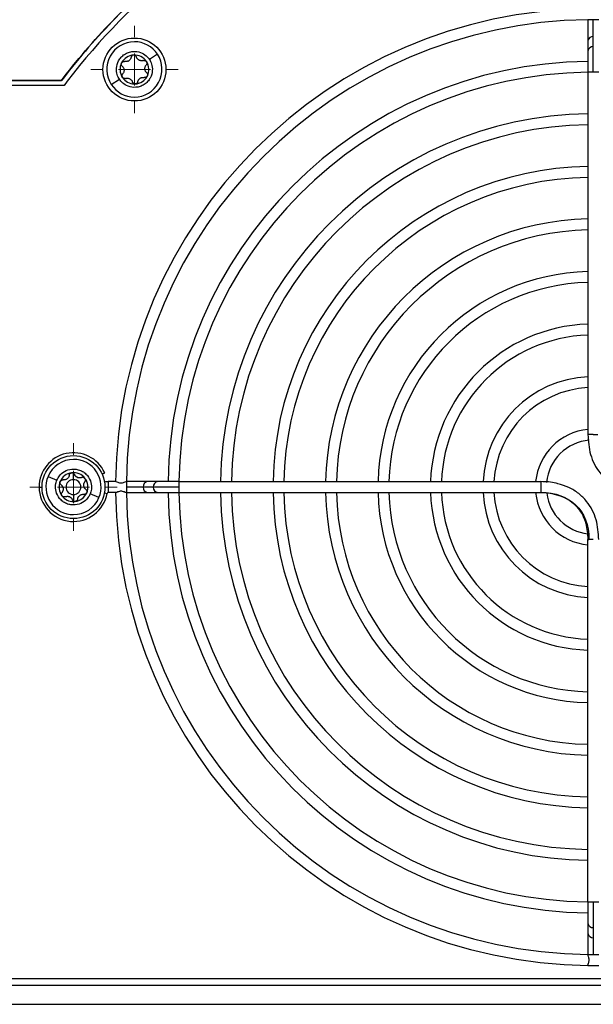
# Model space of a CAD drawing. Header units: millimetres. Extents: x -945 to 1227, y -951 to 1232.
# Tile 4 of 171: x 168 to 257, y -643 to -490. Entities that reach past the tile are written whole.
import ezdxf

# ---------------------------------------------------------------- set-up
doc = ezdxf.new("R2010")
doc.units = ezdxf.units.MM

# ---------------------------------------------------------------- blocks, each defined once
blk = doc.blocks.new('SW_CENTERMARKSYMBOL_10')
at = {"color": 0, "linetype": 'Continuous', "lineweight": 18}
for p, q in [((0, 5), (0, 6.8)), ((0, 0), (0, 2.5)), ((-5, 0), (-6.8, 0)), ((0, 0), (-2.5, 0)), ((0, 0), (0, -2.5)), ((0, 0), (2.5, 0)), ((5, 0), (6.8, 0)), ((0, -5), (0, -6.8))]:
    blk.add_line(p, q, dxfattribs=at)
blk = doc.blocks.new('SW_CENTERMARKSYMBOL_12')
at = {"color": 0, "linetype": 'Continuous', "lineweight": 18}
for p, q in [((0, 5), (0, 6.8)), ((0, 0), (0, 2.5)), ((-5, 0), (-6.8, 0)), ((0, 0), (-2.5, 0)), ((0, 0), (0, -2.5)), ((0, 0), (2.5, 0)), ((5, 0), (6.8, 0)), ((0, -5), (0, -6.8))]:
    blk.add_line(p, q, dxfattribs=at)

msp = doc.modelspace()

# ---------------------------------------------------------------- linework, layer by layer
at = {"color": 7, "linetype": 'Continuous', "lineweight": 25}
for p, q in [((256.32, -489.923), (256.32, -489.922)), ((256.32, -489.923), (256.32, -493.226)), ((257.17, -489.923), (256.32, -489.923)), ((257.17, -492.534), (257.17, -489.923)), ((258.02, -489.923), (257.17, -489.923)), ((256.32, -493.226), (256.32, -494.797)), ((257.17, -494.106), (257.17, -492.534)), ((256.32, -494.797), (256.32, -496.914)), ((257.17, -498.101), (257.17, -494.106)), ((189.262, -495.308), (188.006, -496.128)), ((256.32, -496.914), (256.32, -498.101)), ((174.32, -499.412), (71.691, -499.412)), ((72.192, -499.388), (174.308, -499.388)), ((174.308, -499.388), (174.571, -499.011)), ((174.308, -499.388), (174.32, -499.412)), ((174.591, -499.025), (174.32, -499.412)), ((174.571, -499.011), (174.591, -499.025)), ((175.205, -499.476), (174.717, -500.173)), ((182.062, -500.012), (183.318, -499.191)), ((256.32, -498.101), (256.32, -554.495)), ((257.17, -498.101), (256.32, -498.101)), ((258.02, -498.101), (257.17, -498.101)), ((174.717, -500.173), (68.67, -500.173)), ((185.67, -499.908), (185.67, -499.923)), ((172.209, -561.001), (173.593, -561.579)), ((181.579, -561.823), (181.579, -563.523)), ((182.78, -561.823), (181.579, -561.823)), ((184.42, -561.823), (184.371, -561.823)), ((187.724, -561.823), (184.42, -561.823)), ((184.42, -561.823), (184.42, -562.673)), ((189.295, -561.823), (187.724, -561.823)), ((192.598, -561.823), (189.295, -561.823)), ((192.598, -561.823), (192.598, -562.673)), ((192.598, -561.823), (248.993, -561.823)), ((170.82, -562.673), (171.27, -562.673)), ((180.144, -564.316), (178.76, -563.738)), ((180.989, -563.564), (181.431, -563.645)), ((182.78, -563.523), (181.579, -563.523)), ((184.42, -563.523), (184.371, -563.523)), ((187.032, -562.673), (184.42, -562.673)), ((184.42, -562.673), (184.42, -563.523)), ((184.42, -563.523), (187.724, -563.523)), ((188.603, -562.673), (187.032, -562.673)), ((187.724, -563.523), (189.295, -563.523)), ((192.598, -562.673), (188.603, -562.673)), ((189.295, -563.523), (192.598, -563.523)), ((192.598, -562.673), (192.598, -563.523)), ((192.598, -563.523), (248.993, -563.523)), ((176.17, -564.839), (176.17, -564.923)), ((256.32, -627.245), (256.32, -570.851)), ((256.32, -627.245), (256.32, -630.548)), ((256.32, -627.245), (257.17, -627.245)), ((257.17, -627.245), (258.02, -627.245)), ((257.17, -627.245), (257.17, -631.24)), ((256.32, -630.548), (256.32, -632.12)), ((257.17, -631.24), (257.17, -632.811)), ((256.32, -632.12), (256.32, -635.423)), ((257.17, -632.811), (257.17, -635.423)), ((256.32, -635.423), (257.17, -635.423)), ((256.32, -635.423), (256.32, -635.472)), ((257.17, -635.423), (258.02, -635.423)), ((256.32, -637.063), (256.32, -637.123)), ((256.32, -637.123), (258.02, -637.123)), ((70.17, -639.173), (346.17, -639.173)), ((146.272, -640.173), (270.069, -640.173)), ((146.272, -643.173), (270.069, -643.173))]:
    msp.add_line(p, q, dxfattribs=at)
at = {"color": 250, "linetype": 'Continuous', "lineweight": 25}
for p, q in [((176.17, -561.517), (176.17, -560.675)), ((176.17, -563.828), (176.17, -564.671))]:
    msp.add_line(p, q, dxfattribs=at)
at = {"color": 7, "linetype": 'Continuous', "lineweight": 25}
for centre in [(185.67, -497.673), (176.17, -562.673)]:
    msp.add_circle(centre, 4.9, dxfattribs=at)
for centre, radius, start, end in [((257.17, -562.673), 103.5, 128.69474, 142.36731), ((257.17, -562.673), 74.45, 90.64958, 179.38794), ((257.17, -562.673), 72.75, 90.6648, 179.37363), ((185.662, -497.66), 4.3, 90, 213.15762), ((185.662, -497.66), 4.3, 33.15762, 90), ((185.67, -497.673), 2.25, 93.15762, 153.15762), ((185.67, -497.673), 1.631, 120.22377, 126.09147), ((184.315, -495.597), 0.854, 297.54828, 308.76696), ((185.67, -497.673), 2.25, 33.15762, 93.15762), ((185.662, -497.66), 4.3, 270, 33.15762), ((185.67, -497.673), 2.25, 333.15762, 33.15762), ((257.17, -562.673), 66.272, 90.73489, 179.26511), ((185.67, -497.673), 2.25, 153.15762, 213.15762), ((185.67, -497.673), 2.25, 213.15762, 270), ((185.67, -497.673), 2.25, 273.15762, 333.15762), ((185.67, -497.673), 1.631, 300.22377, 306.09147), ((187.026, -499.748), 0.854, 117.54828, 128.76696), ((257.17, -562.673), 64.572, 90.75424, 179.24576), ((185.662, -497.66), 4.3, 213.15762, 270), ((185.67, -497.673), 2.25, 270, 273.15762), ((257.17, -562.673), 58.094, 90.83834, 179.16166), ((257.17, -562.673), 56.394, 90.86362, 179.13638), ((257.17, -562.673), 49.917, 90.9757, 179.0243), ((257.17, -562.673), 48.217, 91.01011, 178.98989), ((257.17, -562.673), 41.739, 91.16689, 178.83311), ((257.17, -562.673), 40.039, 91.21644, 178.78356), ((257.17, -562.673), 33.561, 91.45128, 178.54872), ((257.17, -562.673), 31.861, 91.52873, 178.47127), ((257.17, -562.673), 25.383, 91.919, 178.081), ((257.17, -562.673), 23.683, 92.0568, 177.9432), ((257.17, -562.673), 17.206, 92.83172, 177.16828), ((257.17, -562.673), 15.506, 93.14248, 176.85752), ((257.17, -562.673), 9.028, 95.40262, 174.59738), ((257.17, -562.673), 7.328, 94.88393, 174.29751), ((176.17, -562.673), 5.35, 24.62112, 180), ((176.177, -562.658), 4.3, 90, 157.32998), ((176.177, -562.658), 4.3, 337.32998, 90), ((176.17, -562.673), 2.25, 97.32998, 157.32998), ((176.17, -562.673), 2.25, 37.32998, 97.32998), ((176.177, -562.658), 4.3, 157.32998, 270), ((176.17, -562.673), 2.25, 157.32998, 217.32998), ((176.17, -562.673), 1.155, 90, 270), ((176.17, -562.673), 1.155, 270, 90), ((176.17, -562.673), 1.631, 64.39613, 70.26383), ((177.126, -560.385), 0.854, 241.72064, 252.93932), ((176.17, -562.673), 2.25, 337.32998, 37.32998), ((181.579, -563.673), 1.85, 90, 107.87167), ((176.17, -562.673), 5.35, 180, 349.52432), ((176.17, -562.673), 2.25, 277.32998, 337.32998), ((181.579, -563.673), 0.15, 90, 169.52432), ((257.17, -562.673), 74.45, 180.61206, 269.38797), ((257.17, -562.673), 72.75, 180.62637, 269.37363), ((257.17, -562.673), 66.272, 180.73489, 269.26511), ((257.17, -562.673), 64.572, 180.75424, 269.24576), ((257.17, -562.673), 58.094, 180.83834, 269.16166), ((257.17, -562.673), 56.394, 180.86362, 269.13638), ((257.17, -562.673), 49.917, 180.9757, 269.0243), ((257.17, -562.673), 48.217, 181.01011, 268.98989), ((257.17, -562.673), 41.739, 181.16689, 268.83311), ((257.17, -562.673), 40.039, 181.21644, 268.78356), ((257.17, -562.673), 33.561, 181.45128, 268.54872), ((257.17, -562.673), 31.861, 181.52873, 268.47127), ((257.17, -562.673), 25.383, 181.919, 268.081), ((257.17, -562.673), 23.683, 182.0568, 267.9432), ((257.17, -562.673), 17.206, 182.83172, 267.16828), ((257.17, -562.673), 15.506, 183.14248, 266.85752), ((257.17, -562.673), 9.028, 185.40262, 264.59738), ((257.17, -562.673), 7.328, 187.53143, 263.34896), ((176.17, -562.673), 2.25, 217.32998, 270), ((176.17, -562.673), 1.631, 244.39613, 250.26383), ((175.215, -564.96), 0.854, 61.72064, 72.93932), ((176.17, -562.673), 2.25, 270, 277.32998), ((176.177, -562.658), 4.3, 270, 337.32998)]:
    msp.add_arc(centre, radius, start, end, dxfattribs=at)
at = {"color": 250, "linetype": 'Continuous', "lineweight": 25}
for centre, start, end in [((257.099, -493.314), 84.74136, 173.53318), ((257.099, -494.885), 84.74136, 173.53318), ((187.812, -562.601), 96.46682, 185.25864), ((189.383, -562.601), 96.46682, 185.25864), ((187.812, -562.745), 174.74136, 263.53318), ((189.383, -562.745), 174.74136, 263.53318), ((257.099, -630.46), 186.46682, 275.25864), ((257.099, -632.031), 186.46682, 275.25864)]:
    msp.add_arc(centre, 0.783, start, end, dxfattribs=at)
at = {"color": 7, "linetype": 'Continuous', "lineweight": 25}
for points, knots in [([(174.571, -499.011), (177.098, -495.729), (179.829, -492.587), (185.648, -486.653), (188.736, -483.86), (191.967, -481.27)], [0, 0, 0, 0, 0.5, 0.5, 1, 1, 1, 1]), ([(191.982, -481.289), (188.752, -483.878), (185.665, -486.67), (179.847, -492.603), (177.116, -495.745), (174.591, -499.025)], [0, 0, 0, 0, 0.5, 0.5, 1, 1, 1, 1]), ([(183.318, -499.191), (183.19, -498.996), (183.07, -498.759), (182.896, -498.188), (182.844, -497.851), (182.892, -497.106), (182.996, -496.697), (183.313, -496.12), (183.445, -495.934), (183.756, -495.596), (183.935, -495.443), (184.326, -495.188), (184.537, -495.085), (184.972, -494.936), (185.195, -494.89), (185.851, -494.832), (186.267, -494.901), (186.969, -495.156), (187.257, -495.339), (187.71, -495.727), (187.878, -495.933), (188.006, -496.128)], [0, 0, 0, 0, 0.125, 0.125, 0.25, 0.25, 0.375, 0.375, 0.4375, 0.4375, 0.5, 0.5, 0.5625, 0.5625, 0.625, 0.625, 0.75, 0.75, 0.875, 0.875, 1, 1, 1, 1]), ([(188.006, -496.128), (188.134, -496.324), (188.254, -496.56), (188.428, -497.132), (188.48, -497.468), (188.432, -498.214), (188.328, -498.622), (188.011, -499.2), (187.879, -499.386), (187.568, -499.724), (187.389, -499.876), (186.998, -500.131), (186.787, -500.234), (186.352, -500.383), (186.129, -500.429), (185.473, -500.488), (185.056, -500.419), (184.355, -500.164), (184.067, -499.981), (183.614, -499.592), (183.446, -499.386), (183.318, -499.191)], [0, 0, 0, 0, 0.125, 0.125, 0.25, 0.25, 0.375, 0.375, 0.4375, 0.4375, 0.5, 0.5, 0.5625, 0.5625, 0.625, 0.625, 0.75, 0.75, 0.875, 0.875, 1, 1, 1, 1]), ([(183.663, -496.657), (183.671, -496.643), (183.686, -496.615), (183.715, -496.576), (183.769, -496.518), (183.862, -496.455), (183.976, -496.424), (184.067, -496.421), (184.112, -496.428), (184.134, -496.432)], [0, 0, 0, 0, 0.08321646, 0.16660388, 0.25081303, 0.50024049, 0.74935158, 0.87521423, 1, 1, 1, 1]), ([(184.71, -496.355), (184.687, -496.366), (184.64, -496.389), (184.565, -496.415), (184.485, -496.436), (184.401, -496.449), (184.344, -496.451), (184.315, -496.451)], [0, 0, 0, 0, 0.1831618, 0.3742899, 0.5738657, 0.782312, 1, 1, 1, 1]), ([(185.152, -495.767), (185.146, -495.793), (185.134, -495.843), (185.109, -495.914), (185.08, -495.978), (185.033, -496.063), (184.962, -496.163), (184.886, -496.231), (184.849, -496.263)], [0, 0, 0, 0, 0.13716964, 0.26615937, 0.38704034, 0.49989921, 0.75833874, 1, 1, 1, 1]), ([(185.547, -495.426), (185.528, -495.428), (185.49, -495.431), (185.435, -495.446), (185.382, -495.468), (185.332, -495.496), (185.267, -495.547), (185.192, -495.634), (185.166, -495.722), (185.152, -495.767)], [0, 0, 0, 0, 0.0978109, 0.1966541, 0.2967087, 0.3981474, 0.501136, 0.7371965, 1, 1, 1, 1]), ([(185.977, -495.722), (185.97, -495.704), (185.957, -495.667), (185.928, -495.618), (185.895, -495.574), (185.858, -495.535), (185.805, -495.494), (185.734, -495.455), (185.641, -495.427), (185.578, -495.426), (185.547, -495.426)], [0, 0, 0, 0, 0.1085993, 0.212801, 0.3126714, 0.4082861, 0.4997311, 0.6701965, 0.8366857, 1, 1, 1, 1]), ([(186.79, -496.315), (186.759, -496.314), (186.698, -496.312), (186.609, -496.297), (186.508, -496.27), (186.396, -496.223), (186.28, -496.151), (186.178, -496.061), (186.093, -495.961), (186.023, -495.846), (185.993, -495.765), (185.977, -495.722)], [0, 0, 0, 0, 0.087047, 0.1702438, 0.249823, 0.3751324, 0.5007456, 0.6205395, 0.7493739, 0.8670453, 1, 1, 1, 1]), ([(187.061, -496.271), (187.037, -496.278), (186.991, -496.292), (186.921, -496.306), (186.855, -496.313), (186.811, -496.314), (186.79, -496.315)], [0, 0, 0, 0, 0.2734714, 0.5312085, 0.773335, 1, 1, 1, 1]), ([(187.061, -496.271), (187.083, -496.265), (187.126, -496.252), (187.218, -496.245), (187.334, -496.263), (187.44, -496.32), (187.512, -496.384), (187.54, -496.423), (187.554, -496.442)], [0, 0, 0, 0, 0.1247233, 0.2507504, 0.4994844, 0.7488937, 0.8751708, 1, 1, 1, 1]), ([(187.554, -496.442), (187.562, -496.456), (187.579, -496.483), (187.598, -496.527), (187.621, -496.603), (187.63, -496.716), (187.599, -496.829), (187.556, -496.91), (187.527, -496.945), (187.513, -496.963)], [0, 0, 0, 0, 0.0832165, 0.1666039, 0.250813, 0.5002405, 0.7493516, 0.8752142, 1, 1, 1, 1]), ([(183.761, -497.17), (183.745, -497.154), (183.712, -497.122), (183.661, -497.047), (183.618, -496.937), (183.614, -496.817), (183.634, -496.723), (183.653, -496.679), (183.663, -496.657)], [0, 0, 0, 0, 0.1247233, 0.2507504, 0.4994844, 0.7488937, 0.8751708, 1, 1, 1, 1]), ([(183.761, -497.17), (183.783, -497.19), (183.826, -497.23), (183.88, -497.297), (183.925, -497.363), (183.978, -497.459), (184.027, -497.591), (184.054, -497.762), (184.046, -497.934), (184.005, -498.097), (183.934, -498.252), (183.865, -498.337), (183.828, -498.383)], [0, 0, 0, 0, 0.069196, 0.1338985, 0.1941579, 0.250037, 0.378672, 0.5001576, 0.6213964, 0.7498162, 0.8660004, 1, 1, 1, 1]), ([(187.58, -498.176), (187.558, -498.155), (187.515, -498.115), (187.461, -498.049), (187.416, -497.982), (187.363, -497.886), (187.314, -497.754), (187.287, -497.584), (187.295, -497.411), (187.336, -497.249), (187.407, -497.094), (187.476, -497.008), (187.513, -496.963)], [0, 0, 0, 0, 0.069196, 0.1338985, 0.1941579, 0.250037, 0.378672, 0.5001576, 0.6213964, 0.7498162, 0.8660004, 1, 1, 1, 1]), ([(183.787, -498.903), (183.779, -498.89), (183.762, -498.862), (183.743, -498.818), (183.72, -498.742), (183.711, -498.63), (183.742, -498.516), (183.785, -498.435), (183.814, -498.4), (183.828, -498.383)], [0, 0, 0, 0, 0.0832165, 0.1666039, 0.250813, 0.5002405, 0.7493516, 0.8752142, 1, 1, 1, 1]), ([(184.144, -499.097), (184.127, -499.096), (184.093, -499.095), (184.042, -499.085), (183.992, -499.069), (183.927, -499.039), (183.852, -498.989), (183.808, -498.932), (183.787, -498.903)], [0, 0, 0, 0, 0.1245375, 0.2485853, 0.3735974, 0.5009665, 0.7537041, 1, 1, 1, 1]), ([(184.28, -499.075), (184.258, -499.081), (184.214, -499.094), (184.168, -499.096), (184.144, -499.097)], [0, 0, 0, 0, 0.4981108, 1, 1, 1, 1]), ([(184.28, -499.075), (184.309, -499.066), (184.365, -499.049), (184.449, -499.035), (184.53, -499.03), (184.639, -499.032), (184.778, -499.055), (184.939, -499.118), (185.085, -499.21), (185.205, -499.327), (185.304, -499.467), (185.343, -499.569), (185.364, -499.624)], [0, 0, 0, 0, 0.0691958, 0.1338982, 0.1941577, 0.250037, 0.378672, 0.5001576, 0.6213964, 0.7498162, 0.8660002, 1, 1, 1, 1]), ([(186.189, -499.578), (186.184, -499.6), (186.173, -499.644), (186.144, -499.706), (186.105, -499.763), (186.039, -499.83), (185.938, -499.898), (185.842, -499.912), (185.794, -499.919)], [0, 0, 0, 0, 0.126001, 0.249528, 0.3732303, 0.4997838, 0.7512757, 1, 1, 1, 1]), ([(186.189, -499.578), (186.195, -499.552), (186.207, -499.503), (186.232, -499.432), (186.261, -499.367), (186.308, -499.283), (186.379, -499.182), (186.455, -499.115), (186.492, -499.082)], [0, 0, 0, 0, 0.1371697, 0.2661595, 0.3870404, 0.4998991, 0.7583388, 1, 1, 1, 1]), ([(186.631, -498.991), (186.653, -498.98), (186.697, -498.959), (186.767, -498.933), (186.84, -498.913), (186.937, -498.897), (187.061, -498.89), (187.156, -498.905), (187.207, -498.913)], [0, 0, 0, 0, 0.1185322, 0.2410833, 0.367929, 0.4993179, 0.7330361, 1, 1, 1, 1]), ([(187.678, -498.689), (187.668, -498.706), (187.649, -498.741), (187.611, -498.788), (187.567, -498.828), (187.503, -498.874), (187.412, -498.914), (187.335, -498.92), (187.297, -498.923)], [0, 0, 0, 0, 0.12537092, 0.24970214, 0.37454528, 0.50147959, 0.74997001, 1, 1, 1, 1]), ([(187.58, -498.176), (187.596, -498.192), (187.629, -498.223), (187.68, -498.299), (187.723, -498.409), (187.727, -498.529), (187.707, -498.623), (187.688, -498.667), (187.678, -498.689)], [0, 0, 0, 0, 0.1247233, 0.2507504, 0.4994844, 0.7488937, 0.8751708, 1, 1, 1, 1]), ([(185.67, -499.908), (185.653, -499.903), (185.617, -499.893), (185.566, -499.869), (185.519, -499.84), (185.463, -499.793), (185.404, -499.722), (185.377, -499.656), (185.364, -499.624)], [0, 0, 0, 0, 0.12489395, 0.24902296, 0.37382295, 0.50076043, 0.75109749, 1, 1, 1, 1]), ([(185.771, -499.92), (185.754, -499.919), (185.72, -499.918), (185.687, -499.912), (185.67, -499.908)], [0, 0, 0, 0, 0.4994099, 1, 1, 1, 1]), ([(256.321, -554.495), (256.393, -555.541), (256.54, -557.662), (257.811, -560.138), (259.425, -561.732), (260.927, -562.683), (262.069, -563.004), (262.613, -563.158)], [0, 0, 0, 0, 0.2694647, 0.5466841, 0.6944342, 0.8541137, 1, 1, 1, 1]), ([(257.17, -554.495), (257.062, -554.495), (256.952, -554.495), (256.745, -554.495), (256.644, -554.495), (256.404, -554.495), (256.321, -554.495), (256.321, -554.495)], [0, 0, 0, 0, 0.25, 0.25, 0.5, 0.5, 1, 1, 1, 1]), ([(257.17, -554.495), (257.302, -554.495), (257.433, -554.495), (257.668, -554.495), (257.771, -554.495), (257.85, -554.495)], [0, 0, 0, 0, 0.5, 0.5, 1, 1, 1, 1]), ([(173.593, -561.579), (173.683, -561.364), (173.811, -561.131), (174.186, -560.667), (174.435, -560.434), (175.079, -560.056), (175.476, -559.912), (176.132, -559.85), (176.359, -559.855), (176.814, -559.922), (177.04, -559.985), (177.471, -560.165), (177.675, -560.282), (178.042, -560.558), (178.206, -560.716), (178.623, -561.227), (178.799, -561.61), (178.983, -562.333), (178.992, -562.674), (178.926, -563.268), (178.85, -563.522), (178.76, -563.738)], [0, 0, 0, 0, 0.125, 0.125, 0.25, 0.25, 0.375, 0.375, 0.4375, 0.4375, 0.5, 0.5, 0.5625, 0.5625, 0.625, 0.625, 0.75, 0.75, 0.875, 0.875, 1, 1, 1, 1]), ([(175.514, -560.81), (175.51, -560.837), (175.502, -560.889), (175.481, -560.964), (175.456, -561.033), (175.413, -561.123), (175.344, -561.23), (175.236, -561.345), (175.11, -561.438), (174.97, -561.504), (174.821, -561.547), (174.72, -561.553), (174.667, -561.556)], [0, 0, 0, 0, 0.068762, 0.1333319, 0.1937485, 0.2500595, 0.3792119, 0.5002279, 0.6233803, 0.7502589, 0.8683768, 1, 1, 1, 1]), ([(175.514, -560.81), (175.518, -560.788), (175.526, -560.743), (175.56, -560.658), (175.626, -560.561), (175.724, -560.49), (175.812, -560.454), (175.86, -560.445), (175.883, -560.441)], [0, 0, 0, 0, 0.1247233, 0.2507504, 0.4994844, 0.7488937, 0.8751708, 1, 1, 1, 1]), ([(175.883, -560.441), (175.899, -560.44), (175.931, -560.437), (175.979, -560.439), (176.058, -560.451), (176.163, -560.492), (176.252, -560.569), (176.306, -560.643), (176.325, -560.684), (176.334, -560.705)], [0, 0, 0, 0, 0.0832165, 0.1666039, 0.250813, 0.5002405, 0.7493516, 0.8752142, 1, 1, 1, 1]), ([(176.721, -561.137), (176.7, -561.125), (176.658, -561.101), (176.598, -561.058), (176.54, -561.008), (176.472, -560.938), (176.396, -560.839), (176.356, -560.751), (176.334, -560.705)], [0, 0, 0, 0, 0.1185322, 0.2410833, 0.367929, 0.4993179, 0.7330361, 1, 1, 1, 1]), ([(180.625, -560.631), (180.705, -560.595), (180.774, -560.563), (180.884, -560.513), (180.926, -560.494), (181.017, -560.452), (181.034, -560.444), (181.034, -560.444)], [0, 0, 0, 0, 0.25, 0.25, 0.5, 0.5, 1, 1, 1, 1]), ([(178.76, -563.738), (178.67, -563.953), (178.542, -564.185), (178.167, -564.65), (177.918, -564.883), (177.274, -565.261), (176.877, -565.405), (176.222, -565.467), (175.994, -565.462), (175.539, -565.395), (175.313, -565.332), (174.882, -565.152), (174.678, -565.035), (174.311, -564.759), (174.147, -564.6), (173.731, -564.09), (173.554, -563.707), (173.37, -562.983), (173.361, -562.643), (173.427, -562.049), (173.503, -561.794), (173.593, -561.579)], [0, 0, 0, 0, 0.125, 0.125, 0.25, 0.25, 0.375, 0.375, 0.4375, 0.4375, 0.5, 0.5, 0.5625, 0.5625, 0.625, 0.625, 0.75, 0.75, 0.875, 0.875, 1, 1, 1, 1]), ([(174.229, -562.31), (174.212, -562.295), (174.177, -562.266), (174.12, -562.195), (174.07, -562.088), (174.057, -561.969), (174.07, -561.873), (174.086, -561.828), (174.094, -561.806)], [0, 0, 0, 0, 0.1247233, 0.2507504, 0.4994844, 0.7488937, 0.8751708, 1, 1, 1, 1]), ([(174.094, -561.806), (174.101, -561.791), (174.114, -561.762), (174.14, -561.722), (174.19, -561.66), (174.278, -561.589), (174.389, -561.551), (174.48, -561.541), (174.526, -561.545), (174.548, -561.547)], [0, 0, 0, 0, 0.0832165, 0.1666039, 0.250813, 0.5002405, 0.7493516, 0.8752142, 1, 1, 1, 1]), ([(174.229, -562.31), (174.253, -562.329), (174.298, -562.366), (174.357, -562.428), (174.407, -562.491), (174.467, -562.583), (174.525, -562.711), (174.564, -562.879), (174.569, -563.052), (174.54, -563.217), (174.48, -563.377), (174.418, -563.467), (174.385, -563.515)], [0, 0, 0, 0, 0.0691958, 0.1338982, 0.1941577, 0.250037, 0.3786718, 0.5001576, 0.6213962, 0.7498162, 0.8660002, 1, 1, 1, 1]), ([(177.126, -561.239), (177.097, -561.238), (177.04, -561.237), (176.956, -561.224), (176.902, -561.209), (176.875, -561.202)], [0, 0, 0, 0, 0.3450279, 0.6780436, 1, 1, 1, 1]), ([(177.455, -561.173), (177.427, -561.184), (177.371, -561.206), (177.286, -561.225), (177.205, -561.237), (177.152, -561.239), (177.126, -561.239)], [0, 0, 0, 0, 0.2771231, 0.5360135, 0.7768841, 1, 1, 1, 1]), ([(177.96, -561.308), (177.948, -561.294), (177.924, -561.265), (177.881, -561.228), (177.833, -561.196), (177.781, -561.17), (177.702, -561.145), (177.588, -561.132), (177.501, -561.159), (177.455, -561.173)], [0, 0, 0, 0, 0.0978109, 0.1966541, 0.2967087, 0.3981474, 0.501136, 0.7371965, 1, 1, 1, 1]), ([(178.112, -563.036), (178.088, -563.017), (178.043, -562.98), (177.984, -562.918), (177.934, -562.855), (177.874, -562.762), (177.816, -562.635), (177.777, -562.466), (177.772, -562.294), (177.801, -562.128), (177.861, -561.969), (177.923, -561.879), (177.956, -561.83)], [0, 0, 0, 0, 0.0691958, 0.1338982, 0.1941577, 0.2500369, 0.3786718, 0.5001575, 0.6213962, 0.7498161, 0.8660001, 1, 1, 1, 1]), ([(177.956, -561.83), (177.968, -561.814), (177.99, -561.783), (178.015, -561.732), (178.033, -561.679), (178.044, -561.627), (178.049, -561.56), (178.041, -561.479), (178.012, -561.387), (177.977, -561.334), (177.96, -561.308)], [0, 0, 0, 0, 0.1085998, 0.2128017, 0.3126721, 0.4082866, 0.4997311, 0.6701971, 0.8366863, 1, 1, 1, 1]), ([(182.78, -561.823), (182.843, -561.823), (182.953, -561.871), (183.161, -561.948), (183.236, -561.974), (183.4, -562.013), (183.487, -562.025), (183.664, -562.025), (183.75, -562.012), (183.914, -561.973), (183.989, -561.947), (184.197, -561.871), (184.308, -561.823), (184.371, -561.823)], [0, 0, 0, 0, 0.25, 0.25, 0.375, 0.375, 0.5, 0.5, 0.625, 0.625, 0.75, 0.75, 1, 1, 1, 1]), ([(248.993, -561.823), (248.993, -561.822), (248.993, -561.958), (248.993, -562.233), (248.993, -562.441), (248.993, -562.56), (248.993, -562.673)], [0, 0, 0, 0, 0.5, 0.75, 0.75, 1, 1, 1, 1]), ([(251.653, -562.163), (251.558, -562.13), (250.71, -561.837), (249.801, -561.831), (248.993, -561.826)], [0, 0, 0, 0, 0.11172277, 1, 1, 1, 1]), ([(258.02, -570.851), (257.948, -569.805), (257.801, -567.683), (256.53, -565.208), (254.916, -563.613), (253.39, -562.65), (252.223, -562.323), (251.653, -562.163)], [0, 0, 0, 0, 0.2676494, 0.5430012, 0.6897558, 0.8483596, 1, 1, 1, 1]), ([(174.381, -564.037), (174.372, -564.024), (174.354, -563.998), (174.332, -563.955), (174.303, -563.881), (174.286, -563.77), (174.308, -563.654), (174.345, -563.57), (174.371, -563.534), (174.385, -563.515)], [0, 0, 0, 0, 0.0832165, 0.1666039, 0.250813, 0.5002405, 0.7493516, 0.8752142, 1, 1, 1, 1]), ([(176.827, -564.535), (176.831, -564.505), (176.841, -564.448), (176.865, -564.366), (176.895, -564.291), (176.945, -564.193), (177.026, -564.078), (177.152, -563.961), (177.299, -563.87), (177.457, -563.813), (177.625, -563.785), (177.734, -563.793), (177.793, -563.798)], [0, 0, 0, 0, 0.0691958, 0.1338982, 0.1941577, 0.250037, 0.3786718, 0.5001576, 0.6213962, 0.7498162, 0.8660002, 1, 1, 1, 1]), ([(178.247, -563.54), (178.238, -563.559), (178.22, -563.598), (178.182, -563.65), (178.138, -563.695), (178.087, -563.734), (178.032, -563.765), (177.974, -563.786), (177.913, -563.8), (177.873, -563.802), (177.853, -563.802)], [0, 0, 0, 0, 0.1250233, 0.248848, 0.3732393, 0.4999974, 0.6242119, 0.7503263, 0.8759655, 1, 1, 1, 1]), ([(178.112, -563.036), (178.129, -563.05), (178.164, -563.079), (178.221, -563.151), (178.271, -563.257), (178.284, -563.377), (178.271, -563.472), (178.255, -563.517), (178.247, -563.54)], [0, 0, 0, 0, 0.1247233, 0.2507504, 0.4994844, 0.7488937, 0.8751708, 1, 1, 1, 1]), ([(184.371, -563.523), (184.308, -563.523), (184.197, -563.474), (183.988, -563.398), (183.914, -563.372), (183.75, -563.333), (183.663, -563.321), (183.398, -563.321), (183.23, -563.372), (182.953, -563.474), (182.843, -563.523), (182.78, -563.523)], [0, 0, 0, 0, 0.25, 0.25, 0.375, 0.375, 0.5, 0.5, 0.75, 0.75, 1, 1, 1, 1]), ([(248.993, -563.52), (249.654, -563.518), (250.36, -563.516), (251.021, -563.735), (251.064, -563.749)], [0, 0, 0, 0, 0.9358099, 1, 1, 1, 1]), ([(251.064, -563.749), (251.565, -563.885), (252.552, -564.152), (253.828, -564.941), (255.138, -566.236), (256.153, -568.263), (256.265, -569.993), (256.321, -570.851)], [0, 0, 0, 0, 0.1615239, 0.3176902, 0.461888, 0.7334823, 1, 1, 1, 1]), ([(174.721, -564.205), (174.7, -564.204), (174.657, -564.202), (174.594, -564.187), (174.523, -564.158), (174.447, -564.112), (174.403, -564.062), (174.381, -564.037)], [0, 0, 0, 0, 0.16552625, 0.33127399, 0.50008368, 0.75322801, 1, 1, 1, 1]), ([(174.886, -564.172), (174.859, -564.182), (174.807, -564.201), (174.75, -564.204), (174.721, -564.205)], [0, 0, 0, 0, 0.4981769, 1, 1, 1, 1]), ([(174.886, -564.172), (174.91, -564.163), (174.958, -564.144), (175.03, -564.125), (175.1, -564.113), (175.196, -564.104), (175.32, -564.107), (175.418, -564.132), (175.466, -564.144)], [0, 0, 0, 0, 0.1371697, 0.2661595, 0.3870404, 0.4998991, 0.7583388, 1, 1, 1, 1]), ([(175.62, -564.208), (175.641, -564.22), (175.683, -564.244), (175.743, -564.288), (175.801, -564.337), (175.869, -564.408), (175.945, -564.507), (175.985, -564.594), (176.007, -564.641)], [0, 0, 0, 0, 0.1185322, 0.2410833, 0.367929, 0.4993179, 0.7330361, 1, 1, 1, 1]), ([(176.17, -564.839), (176.153, -564.826), (176.117, -564.801), (176.072, -564.752), (176.034, -564.699), (176.016, -564.66), (176.007, -564.641)], [0, 0, 0, 0, 0.2475538, 0.4980409, 0.7510996, 1, 1, 1, 1]), ([(176.403, -564.908), (176.382, -564.907), (176.341, -564.905), (176.281, -564.892), (176.223, -564.87), (176.188, -564.85), (176.17, -564.839)], [0, 0, 0, 0, 0.249647, 0.4972585, 0.7462209, 1, 1, 1, 1]), ([(176.827, -564.535), (176.823, -564.557), (176.815, -564.602), (176.781, -564.687), (176.715, -564.784), (176.617, -564.855), (176.529, -564.892), (176.481, -564.9), (176.458, -564.904)], [0, 0, 0, 0, 0.1247233, 0.2507504, 0.4994844, 0.7488937, 0.8751708, 1, 1, 1, 1]), ([(257.17, -570.851), (257.039, -570.851), (256.908, -570.851), (256.673, -570.851), (256.57, -570.851), (256.491, -570.851)], [0, 0, 0, 0, 0.5, 0.5, 1, 1, 1, 1]), ([(256.32, -637.063), (256.32, -637.001), (256.369, -636.89), (256.446, -636.682), (256.472, -636.607), (256.51, -636.443), (256.523, -636.356), (256.522, -636.18), (256.51, -636.093), (256.471, -635.93), (256.445, -635.854), (256.369, -635.646), (256.32, -635.535), (256.32, -635.472)], [0, 0, 0, 0, 0.25, 0.25, 0.375, 0.375, 0.5, 0.5, 0.625, 0.625, 0.75, 0.75, 1, 1, 1, 1])]:
    msp.add_open_spline(points, degree=3, knots=knots, dxfattribs=at)
for points in [[(184.315, -496.451), (184.254, -496.451), (184.193, -496.445), (184.134, -496.432)], [(187.297, -498.923), (187.267, -498.923), (187.236, -498.92), (187.207, -498.913)], [(185.794, -499.919), (185.787, -499.92), (185.779, -499.92), (185.771, -499.92)], [(174.667, -561.556), (174.627, -561.556), (174.587, -561.553), (174.548, -561.547)], [(177.853, -563.802), (177.833, -563.802), (177.813, -563.801), (177.793, -563.798)], [(248.993, -562.673), (248.993, -562.869), (248.993, -563.242), (248.993, -563.462), (248.993, -563.504)], [(248.993, -563.504), (253.544, -563.504), (256.491, -566.299), (256.491, -570.851)], [(248.993, -563.504), (248.993, -563.51), (248.993, -563.52), (248.993, -563.523), (248.993, -563.523)], [(176.458, -564.904), (176.439, -564.907), (176.421, -564.908), (176.403, -564.908)], [(256.321, -570.851), (256.321, -570.851), (256.348, -570.851), (256.433, -570.851), (256.491, -570.851)]]:
    msp.add_open_spline(points, degree=3, dxfattribs=at)

# ---------------------------------------------------------------- block references
at = {"color": 8, "linetype": 'Continuous', "lineweight": 0}
for name, p in [('SW_CENTERMARKSYMBOL_12', (185.662, -497.66)), ('SW_CENTERMARKSYMBOL_10', (176.177, -562.658))]:
    msp.add_blockref(name, p, dxfattribs=at)

doc.saveas('drawing.dxf')
